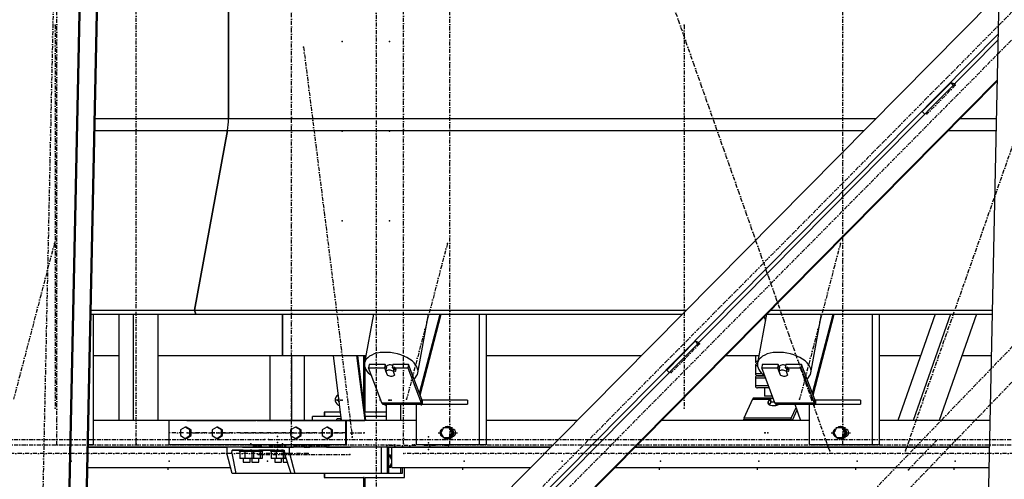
# Model space of a CAD drawing. Header units: millimetres. Extents: x 5305 to 84145, y 9066 to 76599.
# Tile 123 of 158: x 53461 to 55878, y 14498 to 15626. Entities that reach past the tile are written whole.
import ezdxf

# ---------------------------------------------------------------- set-up
doc = ezdxf.new("R2010")
doc.units = ezdxf.units.MM
doc.linetypes.add('STRICHPUNKT2', pattern=[18.5, 10, -4, 0.5, -4])
for name, color, linetype in [('01', 1, 'Continuous'), ('Kante-Höft', 7, 'Continuous'), ('Mitte-Höft', 1, 'Continuous')]:
    doc.layers.add(name, color=color, linetype=linetype)

# ---------------------------------------------------------------- blocks, each defined once
blk = doc.blocks.new('Stahlbau DS')
at = {"layer": 'Kante-Höft'}
for p, q in [((46271.5, -2257.2), (46368.5, 2281.3)), ((44014, -2227.3), (44109.7, 2251.4)), ((44016.5, -2228.1), (44112.2, 2250.7)), ((44056.2, -2240.4), (44151.9, 2238.3)), ((44058.7, -2241.2), (44154.4, 2237.5)), ((44426.7, 319.2), (44426.7, -319.2)), ((44426.7, -319.2), (44426.7, 319.2)), ((46304.5, -27.5), (44078.3, -2277.2)), ((46317.4, -111), (44173.8, -2277.2)), ((46317.1, -125.1), (44187.4, -2277.2)), ((46315, -223.8), (44283, -2277.2)), ((46314.9, -226.3), (44285.4, -2277.2)), ((46130.3, -301.8), (46200.1, -231.3)), ((46209.2, -234.1), (46200.1, -231.3)), ((46200.1, -231.3), (46205.9, -237.5)), ((46130.3, -301.8), (46136.2, -307.9)), ((44099.8, -319.2), (44426.7, -319.2)), ((44426.7, -319.2), (46015.8, -319.2)), ((46223, -319.2), (46312.9, -319.2)), ((44099.2, -347.9), (44424.4, -347.9)), ((44424.4, -347.9), (44343.3, -789.5)), ((44343.3, -789.5), (44424.4, -347.9)), ((44424.4, -347.9), (45987.5, -347.9)), ((46194.6, -347.9), (46312.3, -347.9)), ((44089.7, -789.5), (44343.3, -789.5)), ((44343.3, -789.5), (44346.7, -798.7)), ((44346.7, -798.7), (44343.3, -789.5)), ((44343.3, -789.5), (45550.4, -789.5)), ((45757.5, -789.5), (46302.9, -789.5)), ((44089.5, -798.7), (44346.7, -798.7)), ((44094.2, -798.7), (44094.2, -1120)), ((44157.7, -798.7), (44157.7, -1060)), ((44192.5, -798.7), (44192.5, -1060)), ((44253.3, -798.7), (44253.3, -1060)), ((44346.7, -798.7), (45541.3, -798.7)), ((44559.2, -900), (44559.2, -798.7)), ((44559.2, -798.7), (44559.2, -900)), ((44782.9, -798.7), (44760.9, -918.7)), ((44891.7, -942.7), (44918.1, -798.7)), ((44895.3, -992.9), (44946.2, -798.7)), ((44897.1, -997.5), (44949.2, -798.7)), ((45042.2, -798.7), (45042.2, -1120)), ((45059.2, -798.7), (45059.2, -1120)), ((45747.8, -799.3), (45725.9, -918.7)), ((45742, -805.2), (45745.1, -814.1)), ((45748.4, -798.7), (46302.7, -798.7)), ((45856.7, -942.7), (45883.1, -798.7)), ((45860.3, -992.9), (45911.3, -798.7)), ((45862.1, -997.5), (45914.2, -798.7)), ((46007.2, -798.7), (46007.2, -1120)), ((46024.2, -798.7), (46024.2, -1120)), ((46161.8, -798.7), (46070, -1060)), ((46199.6, -798.7), (46107.9, -1060)), ((46263.4, -798.7), (46171.7, -1060)), ((45502.6, -936.1), (45572.4, -865.6)), ((45581.5, -868.4), (45572.4, -865.6)), ((45572.4, -865.6), (45578.2, -871.8)), ((44094.2, -900), (44157.7, -900)), ((44253.3, -900), (44559.2, -900)), ((44528.2, -900), (44528.2, -1060)), ((44559.2, -900), (44764.3, -900)), ((44559.2, -900), (44563.3, -900)), ((44581.3, -900), (44581.3, -1060)), ((44612.7, -900), (44612.7, -1060)), ((44704.3, -1060), (44684.3, -900)), ((44762.2, -1060), (44742.2, -900)), ((44764, -1060), (44744, -900)), ((44758.2, -900), (44758.2, -1013.9)), ((44759.8, -1026.5), (44759.8, -900)), ((44762.1, -912.3), (44762.1, -900)), ((45059.2, -900), (45441.1, -900)), ((45648.2, -900), (45729.3, -900)), ((45720.6, -900), (45720.6, -915)), ((45726.6, -915), (45720.6, -915)), ((46024.2, -900), (46126.2, -900)), ((46227.9, -900), (46300.5, -900)), ((44762.1, -1039.7), (44762.1, -930.5)), ((44772.3, -922.1), (44770.8, -930.3)), ((44803.1, -1016.4), (44770.8, -930.3)), ((44770.8, -930.3), (44809.9, -930.3)), ((44811.4, -922.1), (44772.3, -922.1)), ((44811.4, -922.1), (44809.9, -930.3)), ((44809.9, -930.3), (44816.6, -948)), ((44814.8, -931.1), (44811.4, -922.1)), ((44813.3, -938.8), (44815.1, -929)), ((44817.1, -948.7), (44813.3, -938.8)), ((44814, -928.4), (44813.9, -928.8)), ((44829.8, -922.1), (44828.3, -930.3)), ((44828.3, -930.3), (44867.3, -930.3)), ((44868.8, -922.1), (44829.8, -922.1)), ((44832.5, -929), (44830.7, -938.8)), ((44830.7, -938.8), (44834.4, -948.7)), ((44832.5, -929), (44836.2, -938.9)), ((44836, -940.1), (44836.2, -938.9)), ((44868.8, -922.1), (44867.3, -930.3)), ((44867.3, -930.3), (44899.6, -1016.4)), ((44901.1, -1008.2), (44868.8, -922.1)), ((45502.6, -936.1), (45508.5, -942.2)), ((45720.6, -925), (45725.7, -925)), ((45720.6, -925), (45720.6, -945)), ((45725.6, -920), (45725.7, -920)), ((45725.7, -920), (45725.6, -920)), ((45737.4, -922.1), (45735.9, -930.3)), ((45768.1, -1016.4), (45735.9, -930.3)), ((45735.9, -930.3), (45774.9, -930.3)), ((45776.4, -922.1), (45737.4, -922.1)), ((45776.4, -922.1), (45774.9, -930.3)), ((45774.9, -930.3), (45781.6, -948)), ((45779.8, -931.1), (45776.4, -922.1)), ((45778.4, -938.8), (45780.2, -929)), ((45782.1, -948.7), (45778.4, -938.8)), ((45779, -928.4), (45778.9, -928.8)), ((45794.8, -922.1), (45793.3, -930.3)), ((45793.3, -930.3), (45832.4, -930.3)), ((45833.9, -922.1), (45794.8, -922.1)), ((45797.5, -929), (45795.7, -938.8)), ((45795.7, -938.8), (45799.5, -948.7)), ((45797.5, -929), (45801.3, -938.9)), ((45801, -940.1), (45801.3, -938.9)), ((45833.9, -922.1), (45832.4, -930.3)), ((45832.4, -930.3), (45864.6, -1016.4)), ((45866.1, -1008.2), (45833.9, -922.1)), ((44816.6, -947.6), (44816.6, -948)), ((44834.4, -948.7), (44834.7, -947.5)), ((45737.2, -945), (45720.6, -945)), ((45720.6, -955), (45745.1, -955)), ((45720.6, -955), (45720.6, -975)), ((45725.6, -950), (45743.2, -950)), ((45743.2, -950), (45725.6, -950)), ((45781.7, -947.6), (45781.6, -948)), ((45799.5, -948.7), (45799.7, -947.5)), ((45752.6, -975), (45720.6, -975)), ((45754.5, -980), (45725.6, -980)), ((45742.6, -980), (45742.6, -1000)), ((44698, -1009.7), (44690.9, -1009.7)), ((44693.3, -1009.7), (44698, -1009.7)), ((44901.1, -1008.2), (44899.6, -1016.4)), ((44899.6, -1016.4), (44901.1, -1008.2)), ((45013.2, -1010), (44902.6, -1010)), ((44902.6, -1010), (44902.6, -1010)), ((44905.4, -1010), (44902.6, -1010)), ((44902.6, -1010), (44902.6, -1020)), ((44902.6, -1010), (44902.6, -1020)), ((45013.2, -1010), (45013.2, -1020)), ((45713.6, -1007.7), (45692.4, -1054.2)), ((45713.6, -1007.7), (45756.5, -1007.7)), ((45713.6, -1007.7), (45756.5, -1007.7)), ((45714.2, -1006.5), (45757.3, -1006.5)), ((45714.9, -1005.7), (45758.2, -1005.7)), ((45715.5, -1005.2), (45758.7, -1005.2)), ((45758.7, -1005), (45716.2, -1005)), ((45759.6, -1005), (45716.2, -1005)), ((45761.9, -1000), (45742.6, -1000)), ((45752.3, -1013.2), (45756.5, -1007.7)), ((45753.4, -1020.6), (45752.3, -1013.2)), ((45756.5, -1007.7), (45757.8, -1016.3)), ((45756.5, -1007.7), (45757.8, -1016.3)), ((45757.3, -1006.5), (45758.3, -1015.8)), ((45758.7, -1014.2), (45757.3, -1006.5)), ((45757.3, -1006.5), (45757.8, -1016.3)), ((45758.7, -1012.3), (45758.2, -1005.7)), ((45758.7, -1015), (45758.7, -1005)), ((45758.7, -1005), (45763.8, -1005)), ((45767.6, -1015), (45758.7, -1015)), ((45758.9, -1015.3), (45758.9, -1015)), ((45758.9, -1015.3), (45758.9, -1015)), ((45866.1, -1008.2), (45864.6, -1016.4)), ((45864.6, -1016.4), (45866.1, -1008.2)), ((45978.2, -1010), (45867.6, -1010)), ((45870.4, -1010), (45867.6, -1010)), ((45867.6, -1010), (45867.6, -1020)), ((45867.6, -1010), (45867.6, -1020)), ((45978.2, -1010), (45978.2, -1020)), ((44803.1, -1016.4), (44899.6, -1016.4)), ((44803.1, -1016.4), (44899.6, -1016.4)), ((44803.8, -1017.9), (44900.3, -1017.9)), ((44804.5, -1019.1), (44901, -1019.1)), ((44805.3, -1019.8), (44901.8, -1019.8)), ((44902.6, -1020), (44806.1, -1020)), ((44902.6, -1020), (44806.1, -1020)), ((44813.9, -1020), (44813.9, -1060)), ((44848.7, -1020), (44848.7, -1060)), ((44887.8, -1020), (44887.8, -1120)), ((44893.4, -1020), (44905.4, -1020)), ((44902.6, -1020), (45013.2, -1020)), ((45757.8, -1016.3), (45754.2, -1021.1)), ((45768.1, -1016.4), (45864.6, -1016.4)), ((45768.1, -1016.4), (45864.6, -1016.4)), ((45768.8, -1017.9), (45865.3, -1017.9)), ((45769.5, -1019.1), (45866, -1019.1)), ((45770.3, -1019.8), (45866.8, -1019.8)), ((45867.6, -1020), (45771.1, -1020)), ((45867.6, -1020), (45771.1, -1020)), ((45808.3, -1054.2), (45820.2, -1027.9)), ((45822.5, -1034.4), (45810.9, -1060)), ((45817.4, -1020), (45831.5, -1060)), ((45852.8, -1020), (45852.8, -1120)), ((45858.4, -1020), (45870.4, -1020)), ((45867.6, -1020), (45978.2, -1020)), ((44494.7, -1060), (44094.2, -1060)), ((44157.7, -1060), (44094.2, -1060)), ((44494.7, -1060), (44253.3, -1060)), ((44714, -1060), (44279.8, -1060)), ((44279.8, -1060), (44279.8, -1120)), ((44324.3, -1060), (44494.7, -1060)), ((44497.1, -1060), (44494.7, -1060)), ((44494.7, -1060), (44494.7, -1060)), ((44497.1, -1060), (44714, -1060)), ((44534.2, -1060), (44497.1, -1060)), ((44497.1, -1060), (44497.1, -1060)), ((44887.8, -1060), (44504.3, -1060)), ((44504.3, -1060), (44504.3, -1060)), ((44536.6, -1060), (44534.2, -1060)), ((44534.2, -1060), (44534.2, -1060)), ((44536.6, -1060), (44536.6, -1060)), ((44714, -1060), (44543.9, -1060)), ((44543.9, -1060), (44543.9, -1060)), ((44633.3, -1060), (44633.3, -1050)), ((44703.1, -1050), (44633.3, -1050)), ((44701.8, -1039.7), (44661.7, -1039.7)), ((44663.3, -1039.7), (44661.7, -1039.7)), ((44661.7, -1039.7), (44661.7, -1050)), ((44663.3, -1050), (44663.3, -1039.7)), ((44703.1, -1050), (44666.9, -1050)), ((44691.6, -1060), (44693.9, -1055)), ((44693.9, -1055), (44703.6, -1055)), ((44703.6, -1055), (44701.2, -1060)), ((44703.7, -1055), (44703.6, -1055)), ((44716.6, -1060), (44714, -1060)), ((44714, -1060), (44714, -1120)), ((44813.9, -1060), (44716.6, -1060)), ((44716.6, -1120), (44716.6, -1060)), ((44716.6, -1060), (44758.6, -1060)), ((44758.6, -1060), (44761.2, -1060)), ((44813.9, -1039.7), (44762.1, -1039.7)), ((44813.9, -1050), (44762.7, -1050)), ((44813.9, -1050), (44762.7, -1050)), ((45282.7, -1060), (45059.2, -1060)), ((45282.7, -1060), (45059.2, -1060)), ((45852.8, -1060), (45489.8, -1060)), ((45831.5, -1060), (45489.8, -1060)), ((45691.4, -1057.4), (45807.2, -1057.4)), ((45692.4, -1054.2), (45692.4, -1054.2)), ((45808.3, -1054.2), (45692.4, -1054.2)), ((45808.3, -1054.2), (45692.4, -1054.2)), ((45809.1, -1060), (45808.3, -1054.2)), ((45809.1, -1060), (45808.3, -1054.2)), ((46297.1, -1060), (46024.2, -1060)), ((46070, -1060), (46024.2, -1060)), ((46297.1, -1060), (46171.7, -1060)), ((44320.6, -1076.1), (44309, -1083.1)), ((44309, -1083.1), (44309, -1096.9)), ((44323.2, -1076.1), (44320.6, -1076.1)), ((44332.1, -1083.1), (44320.6, -1076.1)), ((44334.8, -1083.1), (44323.2, -1076.1)), ((44334.8, -1083.1), (44332.1, -1083.1)), ((44332.1, -1096.9), (44332.1, -1083.1)), ((44334.8, -1096.9), (44334.8, -1083.1)), ((44397.8, -1076.1), (44386.2, -1083.1)), ((44386.2, -1083.1), (44386.2, -1096.9)), ((44400.4, -1076.1), (44397.8, -1076.1)), ((44409.3, -1083.1), (44397.8, -1076.1)), ((44412, -1083.1), (44400.4, -1076.1)), ((44412, -1083.1), (44409.3, -1083.1)), ((44409.3, -1096.9), (44409.3, -1083.1)), ((44412, -1096.9), (44412, -1083.1)), ((44590.8, -1076.1), (44579.2, -1083.1)), ((44579.2, -1083.1), (44579.2, -1096.9)), ((44593.4, -1076.1), (44590.8, -1076.1)), ((44602.3, -1083.1), (44590.8, -1076.1)), ((44605, -1083.1), (44593.4, -1076.1)), ((44605, -1083.1), (44602.3, -1083.1)), ((44602.3, -1096.9), (44602.3, -1083.1)), ((44605, -1096.9), (44605, -1083.1)), ((44668, -1076.1), (44656.4, -1083.1)), ((44656.4, -1083.1), (44656.4, -1096.9)), ((44670.6, -1076.1), (44668, -1076.1)), ((44679.5, -1083.1), (44668, -1076.1)), ((44682.2, -1083.1), (44670.6, -1076.1)), ((44682.2, -1083.1), (44679.5, -1083.1)), ((44679.5, -1096.9), (44679.5, -1083.1)), ((44682.2, -1096.9), (44682.2, -1083.1)), ((44954.9, -1078), (44948.2, -1090)), ((44968.2, -1078), (44954.9, -1078)), ((44965, -1075), (44964.2, -1075)), ((44970.9, -1078), (44968.2, -1078)), ((44974.9, -1090), (44968.2, -1078)), ((44977.6, -1090), (44970.9, -1078)), ((44979.6, -1082), (44977.2, -1082)), ((45919.9, -1078), (45913.2, -1090)), ((45933.3, -1078), (45919.9, -1078)), ((45930, -1075), (45929.2, -1075)), ((45935.9, -1078), (45933.3, -1078)), ((45940, -1090), (45933.3, -1078)), ((45942.6, -1090), (45935.9, -1078)), ((45944.6, -1082), (45942.2, -1082)), ((44309, -1096.9), (44320.6, -1103.9)), ((44320.6, -1103.9), (44332.1, -1096.9)), ((44323.2, -1103.9), (44320.6, -1103.9)), ((44323.2, -1103.9), (44334.8, -1096.9)), ((44334.8, -1096.9), (44332.1, -1096.9)), ((44386.2, -1096.9), (44397.8, -1103.9)), ((44397.8, -1103.9), (44409.3, -1096.9)), ((44400.4, -1103.9), (44397.8, -1103.9)), ((44400.4, -1103.9), (44412, -1096.9)), ((44412, -1096.9), (44409.3, -1096.9)), ((44579.2, -1096.9), (44590.8, -1103.9)), ((44590.8, -1103.9), (44602.3, -1096.9)), ((44593.4, -1103.9), (44590.8, -1103.9)), ((44593.4, -1103.9), (44605, -1096.9)), ((44605, -1096.9), (44602.3, -1096.9)), ((44656.4, -1096.9), (44668, -1103.9)), ((44668, -1103.9), (44679.5, -1096.9)), ((44670.6, -1103.9), (44668, -1103.9)), ((44670.6, -1103.9), (44682.2, -1096.9)), ((44682.2, -1096.9), (44679.5, -1096.9)), ((44948.2, -1090), (44954.9, -1102)), ((44954.9, -1102), (44968.2, -1102)), ((44964.2, -1105), (44965, -1105)), ((44968.2, -1102), (44974.9, -1090)), ((44970.9, -1102), (44968.2, -1102)), ((44970.9, -1102), (44977.6, -1090)), ((44977.6, -1090), (44974.9, -1090)), ((44977.2, -1098), (44979.6, -1098)), ((45913.2, -1090), (45919.9, -1102)), ((45919.9, -1102), (45933.3, -1102)), ((45929.2, -1105), (45930, -1105)), ((45933.3, -1102), (45940, -1090)), ((45935.9, -1102), (45933.3, -1102)), ((45935.9, -1102), (45942.6, -1090)), ((45942.6, -1090), (45940, -1090)), ((45942.2, -1098), (45944.6, -1098)), ((44494.7, -1125), (44082.5, -1125)), ((44082.5, -1125), (44422.3, -1125)), ((44094.2, -1120), (44082.7, -1120)), ((44714, -1120), (44279.8, -1120)), ((44576.7, -1125), (44422.3, -1125)), ((44422.3, -1125), (44422.3, -1140)), ((44435, -1140), (44435.6, -1132.5)), ((44462.9, -1132.5), (44435.6, -1132.5)), ((44435.6, -1132.5), (44563.4, -1132.5)), ((44452.9, -1132.5), (44489.9, -1132.5)), ((44452.9, -1132.5), (44452.9, -1135.5)), ((44452.9, -1135.5), (44489.9, -1135.5)), ((44466.9, -1135.5), (44454.6, -1135.5)), ((44454.6, -1135.5), (44454.6, -1153.5)), ((44482.4, -1125), (44460.4, -1125)), ((44482.4, -1125), (44460.4, -1125)), ((44460.4, -1132.5), (44462.9, -1132.5)), ((44462.9, -1132.5), (44460.9, -1132.5)), ((44462.9, -1135.5), (44460.9, -1135.5)), ((44461.4, -1125), (44461.4, -1125)), ((44461.4, -1125), (44481.4, -1125)), ((44462.9, -1125), (44479.9, -1125)), ((44462.9, -1132.5), (44462.9, -1132.5)), ((44462.9, -1135.5), (44462.9, -1135.5)), ((44466.9, -1135.5), (44466.9, -1153.5)), ((44483.6, -1135.5), (44466.9, -1135.5)), ((44483.9, -1132.5), (44479.9, -1132.5)), ((44479.9, -1132.5), (44482.4, -1132.5)), ((44481.9, -1132.5), (44479.9, -1132.5)), ((44479.9, -1132.5), (44510.9, -1132.5)), ((44479.9, -1132.5), (44479.9, -1132.5)), ((44481.9, -1135.5), (44479.9, -1135.5)), ((44479.9, -1135.5), (44510.9, -1135.5)), ((44487.8, -1135.5), (44479.9, -1135.5)), ((44503.4, -1125), (44481.4, -1125)), ((44503.4, -1125), (44481.4, -1125)), ((44481.4, -1125), (44481.4, -1125)), ((44481.4, -1125), (44481.4, -1125)), ((44481.4, -1132.5), (44483.9, -1132.5)), ((44483.9, -1132.5), (44481.9, -1132.5)), ((44483.9, -1135.5), (44481.9, -1135.5)), ((44482.4, -1125), (44482.4, -1125)), ((44482.4, -1125), (44502.4, -1125)), ((44483.6, -1135.5), (44483.6, -1153.5)), ((44488.1, -1135.5), (44483.6, -1135.5)), ((44483.8, -1125), (44491.2, -1125)), ((44483.9, -1125), (44500.8, -1125)), ((44483.9, -1132.5), (44483.9, -1132.5)), ((44483.9, -1135.5), (44483.9, -1135.5)), ((44504.6, -1135.5), (44487.8, -1135.5)), ((44488.1, -1135.5), (44488.1, -1153.5)), ((44489.9, -1135.5), (44489.9, -1132.5)), ((44513, -1125), (44491.2, -1125)), ((44491.2, -1125), (44491.2, -1125)), ((44494.7, -1120), (44494.7, -1125)), ((44494.7, -1125), (44536.6, -1125)), ((44540.1, -1132.5), (44500.8, -1132.5)), ((44500.8, -1132.5), (44503.4, -1132.5)), ((44502.9, -1132.5), (44500.8, -1132.5)), ((44500.8, -1132.5), (44500.8, -1132.5)), ((44502.9, -1135.5), (44500.8, -1135.5)), ((44502.4, -1125), (44502.4, -1125)), ((44504.3, -1120), (44504.3, -1125)), ((45218.4, -1125), (44504.3, -1125)), ((44504.6, -1135.5), (44504.6, -1153.5)), ((44509.1, -1135.5), (44504.6, -1135.5)), ((44526.4, -1125), (44508.4, -1125)), ((44508.4, -1125), (44508.4, -1125)), ((44508.4, -1125), (44526.4, -1125)), ((44509.1, -1135.5), (44509.1, -1153.5)), ((44525.4, -1125), (44509.4, -1125)), ((44509.4, -1125), (44509.4, -1125)), ((44524.1, -1125), (44510.6, -1125)), ((44510.9, -1135.5), (44510.9, -1132.5)), ((44513, -1125), (44513, -1125)), ((44528.2, -1125), (44513, -1125)), ((44526.4, -1125), (44526.4, -1125)), ((44581.3, -1125), (44528.2, -1125)), ((44530.1, -1132.5), (44563.4, -1132.5)), ((44530.1, -1132.5), (44530.1, -1135.5)), ((44530.1, -1135.5), (44563.6, -1135.5)), ((44544.1, -1135.5), (44531.8, -1135.5)), ((44531.8, -1135.5), (44531.8, -1153.5)), ((44559.6, -1125), (44537.6, -1125)), ((44559.6, -1125), (44537.6, -1125)), ((44537.6, -1132.5), (44540.1, -1132.5)), ((44540.1, -1132.5), (44538.1, -1132.5)), ((44540.1, -1135.5), (44538.1, -1135.5)), ((44538.6, -1125), (44538.6, -1125)), ((44538.6, -1125), (44558.6, -1125)), ((44540.1, -1125), (44557.1, -1125)), ((44540.1, -1132.5), (44540.1, -1132.5)), ((44540.1, -1135.5), (44540.1, -1135.5)), ((44544.1, -1135.5), (44544.1, -1153.5)), ((44560.8, -1135.5), (44544.1, -1135.5)), ((44561.1, -1132.5), (44557.1, -1132.5)), ((44557.1, -1132.5), (44559.6, -1132.5)), ((44559.1, -1132.5), (44557.1, -1132.5)), ((44557.1, -1132.5), (44563.4, -1132.5)), ((44557.1, -1132.5), (44557.1, -1132.5)), ((44563.6, -1135.5), (44557.1, -1135.5)), ((44559.1, -1135.5), (44557.1, -1135.5)), ((44557.1, -1135.5), (44563.6, -1135.5)), ((44602.9, -1125), (44557.6, -1125)), ((44580.6, -1125), (44558.6, -1125)), ((44580.6, -1125), (44558.6, -1125)), ((44558.6, -1125), (44558.6, -1125)), ((44558.6, -1125), (44558.6, -1125)), ((44558.6, -1132.5), (44561.1, -1132.5)), ((44561.1, -1132.5), (44559.1, -1132.5)), ((44561.1, -1135.5), (44559.1, -1135.5)), ((44559.6, -1125), (44559.6, -1125)), ((44559.6, -1125), (44579.6, -1125)), ((44560.8, -1135.5), (44560.8, -1153.5)), ((44563.6, -1135.5), (44560.8, -1135.5)), ((44561.1, -1125), (44578, -1125)), ((44561.1, -1132.5), (44561.1, -1132.5)), ((44561.1, -1135.5), (44561.1, -1135.5)), ((44563.4, -1132.5), (44564, -1140)), ((44586.1, -1125), (44568.1, -1125)), ((44568.1, -1125), (44568.1, -1125)), ((44568.1, -1125), (44586.1, -1125)), ((44585.1, -1125), (44569.1, -1125)), ((44569.1, -1125), (44569.1, -1125)), ((44583.9, -1125), (44570.3, -1125)), ((44576.7, -1140), (44576.7, -1125)), ((44802.2, -1125), (44576.7, -1125)), ((44579.6, -1125), (44579.6, -1125)), ((44612.7, -1125), (44581.3, -1125)), ((44586.1, -1125), (44586.1, -1125)), ((44633.3, -1125), (44612.7, -1125)), ((44612.7, -1125), (44626.5, -1125)), ((44633.3, -1125), (44633.3, -1125)), ((44667.7, -1125), (44667.7, -1125)), ((44667.7, -1125), (44677.4, -1125)), ((44677.4, -1125), (44677.4, -1125)), ((44677.4, -1125), (44725.9, -1125)), ((44714, -1120), (44716.6, -1120)), ((44725.9, -1125), (44725.9, -1125)), ((44802.2, -1190), (44802.2, -1125)), ((44816.7, -1190), (44816.7, -1125)), ((44817, -1125), (44817, -1125)), ((44817, -1125), (44915.4, -1125)), ((44819.8, -1125), (44819.8, -1190)), ((44827.9, -1175), (44827.9, -1125)), ((44827.9, -1125), (45218.4, -1125)), ((44850.2, -1125), (44850.2, -1125)), ((44853.4, -1125), (44853.4, -1125)), ((44858.6, -1125), (44858.6, -1125)), ((44902.6, -1125), (44884.6, -1125)), ((44884.6, -1125), (44902.6, -1125)), ((44901.6, -1125), (44885.6, -1125)), ((44900.3, -1125), (44886.8, -1125)), ((44886.8, -1125), (44886.8, -1125)), ((45042.2, -1120), (44887.8, -1120)), ((44900.3, -1125), (44900.3, -1125)), ((44902.6, -1125), (44902.6, -1125)), ((44913.7, -1120), (44903.1, -1120)), ((44943.3, -1125), (44915.4, -1125)), ((44915.4, -1125), (44915.4, -1125)), ((44951.3, -1125), (44933.3, -1125)), ((44933.3, -1125), (44951.3, -1125)), ((44950.3, -1125), (44934.3, -1125)), ((44949.1, -1125), (44935.5, -1125)), ((44935.5, -1125), (44935.5, -1125)), ((44943.3, -1125), (44990, -1125)), ((44943.3, -1125), (44943.3, -1125)), ((44949.1, -1125), (44949.1, -1125)), ((44951.3, -1125), (44951.3, -1125)), ((44990, -1125), (44990, -1125)), ((45059.2, -1120), (45042.2, -1120)), ((46295.7, -1125), (45425.5, -1125)), ((45425.5, -1125), (46295.7, -1125)), ((46007.2, -1120), (45852.8, -1120)), ((45878.7, -1120), (45868.1, -1120)), ((46024.2, -1120), (46007.2, -1120)), ((44435.4, -1190), (44422.3, -1140)), ((44422.3, -1140), (44435, -1140)), ((44435, -1140), (44444.3, -1190)), ((44466.9, -1153.5), (44454.6, -1153.5)), ((44462.9, -1153.5), (44462.9, -1153.5)), ((44462.9, -1153.5), (44462.9, -1162.5)), ((44483.6, -1153.5), (44466.9, -1153.5)), ((44479.9, -1162.5), (44479.9, -1153.5)), ((44487.8, -1153.5), (44479.9, -1153.5)), ((44488.1, -1153.5), (44483.6, -1153.5)), ((44483.9, -1153.5), (44483.9, -1153.5)), ((44483.9, -1153.5), (44483.9, -1162.5)), ((44504.6, -1153.5), (44487.8, -1153.5)), ((44500.8, -1162.5), (44500.8, -1153.5)), ((44509.1, -1153.5), (44504.6, -1153.5)), ((44544.1, -1153.5), (44531.8, -1153.5)), ((44540.1, -1153.5), (44540.1, -1153.5)), ((44540.1, -1153.5), (44540.1, -1162.5)), ((44560.8, -1153.5), (44544.1, -1153.5)), ((44557.1, -1162.5), (44557.1, -1153.5)), ((44565, -1153.5), (44557.1, -1153.5)), ((44565.3, -1153.5), (44560.8, -1153.5)), ((44561.1, -1153.5), (44561.1, -1153.5)), ((44561.1, -1153.5), (44561.1, -1162.5)), ((44564, -1140), (44576.7, -1140)), ((44580.9, -1190), (44564, -1140)), ((44568.6, -1153.5), (44565, -1153.5)), ((44565.3, -1144), (44565.3, -1153.5)), ((44576.7, -1140), (44589.8, -1190)), ((44821.5, -1145), (44819.8, -1145)), ((44827.9, -1156.4), (44821.5, -1145)), ((44824.8, -1145), (44821.5, -1145)), ((44827.9, -1150.5), (44824.8, -1145)), ((44081.5, -1175), (44431.5, -1175)), ((44081.5, -1175), (44431.5, -1175)), ((44462.9, -1162.5), (44479.9, -1162.5)), ((44483.9, -1162.5), (44500.8, -1162.5)), ((44540.1, -1162.5), (44557.1, -1162.5)), ((44561.1, -1162.5), (44571.6, -1162.5)), ((44819.8, -1175), (44821.5, -1175)), ((44821.5, -1175), (44827.9, -1163.6)), ((44824.8, -1175), (44821.5, -1175)), ((44824.8, -1175), (44827.9, -1169.5)), ((44827.9, -1175), (45168.9, -1175)), ((44850.2, -1190), (44850.2, -1175)), ((44853.4, -1175), (44853.4, -1190)), ((44858.6, -1199.7), (44858.6, -1175)), ((44881.8, -1175), (45168.9, -1175)), ((45376, -1175), (46294.6, -1175)), ((45376, -1175), (46294.6, -1175)), ((44444.3, -1190), (44435.4, -1190)), ((44580.9, -1190), (44444.3, -1190)), ((44589.8, -1190), (44580.9, -1190)), ((44656.7, -1190), (44589.8, -1190)), ((44802.2, -1190), (44589.8, -1190)), ((44816.7, -1190), (44633.3, -1190)), ((44661.7, -1190), (44661.7, -1199.7)), ((44663.3, -1199.7), (44661.7, -1199.7)), ((44661.7, -1199.7), (44758.2, -1199.7)), ((44663.3, -1199.7), (44663.3, -1190)), ((44816.7, -1190), (44666.9, -1190)), ((44759.8, -1199.7), (44758.2, -1199.7)), ((44758.2, -1199.7), (44758.2, -1590.1)), ((44759.8, -1588.5), (44759.8, -1199.7)), ((44762.1, -1586.2), (44762.1, -1199.7)), ((44762.1, -1199.7), (44858.6, -1199.7)), ((44819.8, -1190), (44816.7, -1190)), ((44850.2, -1190), (44819.8, -1190)), ((44853.4, -1190), (44850.2, -1190))]:
    blk.add_line(p, q, dxfattribs=at)
for centre, start, end in [((45725.6, -915), 179.9999, 270), ((45725.6, -925), 90.0001, 180), ((45725.6, -945), 179.9999, 270), ((45725.6, -955), 90.0001, 180), ((45725.6, -975), 179.9999, 270)]:
    blk.add_arc(centre, 5, start, end, dxfattribs=at)
for centre, major_axis, ratio, start_param, end_param in [((44413.6, -319.2), (0, -50), 0.262189, 0.959931, 1.570796), ((44413.6, -319.2), (0, -50), 0.262189, 0.959931, 1.570796), ((44826.3, -930.7), (65.4, -12), 0.553511, 6.283185, 9.424778), ((45791.3, -930.7), (65.4, -12), 0.553511, 6.283185, 9.424778), ((44826.3, -930.7), (65.4, -12), 0.553511, 3.141593, 3.992946), ((45791.3, -930.7), (65.4, -12), 0.553511, 3.141593, 3.992946), ((44823.9, -943.8), (12.3, -2.3), 0.553511, 1.087253, 2.694858), ((44826.3, -930.7), (12.3, -2.3), 0.553511, 1.420881, 3.141593), ((44825.7, -933.9), (12.3, -2.3), 0.553511, 2.694858, 2.846659), ((44825.7, -933.9), (12.3, -2.3), 0.553511, 0, 1.087253), ((44825.7, -933.9), (12.3, -2.3), 0.553511, 5.836451, 6.283185), ((44826.3, -930.7), (65.4, -12), 0.553511, 5.82604, 6.283185), ((45788.9, -943.8), (12.3, -2.3), 0.553511, 1.087253, 2.694858), ((45791.3, -930.7), (12.3, -2.3), 0.553511, 1.420881, 3.141593), ((45790.7, -933.9), (12.3, -2.3), 0.553511, 2.694858, 2.846659), ((45790.7, -933.9), (12.3, -2.3), 0.553511, 0, 1.087253), ((45790.7, -933.9), (12.3, -2.3), 0.553511, 5.836451, 6.283185), ((45791.3, -930.7), (65.4, -12), 0.553511, 5.82604, 6.283185), ((44823.8, -942.9), (12.8, -2.3), 0.553511, 4.2132, 4.242156), ((44823.9, -943.8), (12.3, -2.3), 0.553511, 4.228846, 5.836451), ((45788.8, -942.9), (12.8, -2.3), 0.553511, 4.2132, 4.242156), ((45788.9, -943.8), (12.3, -2.3), 0.553511, 4.228846, 5.836451), ((44702.2, -1009.7), (0, -14), 0.965016, 3.582797, 6.099269), ((44703.8, -1009.7), (0, -8), 0.965016, 4.103611, 5.578455), ((44703.8, -1009.7), (0, -6.5), 0.965016, 4.415989, 5.266077), ((44902.6, -1000), (0, -10), 0.262189, 5.67232, 5.825036), ((44902.6, -1000), (0, -10), 0.262189, 5.825036, 5.977753), ((44902.6, -1000), (0, -10), 0.262189, 5.977753, 6.130469), ((44902.6, -1000), (0, -10), 0.262189, 6.130469, 6.283185), ((45716.2, -1025), (0, -20), 0.262189, 3.534292, 3.665191), ((45716.2, -1025), (0, -20), 0.262189, 3.403392, 3.534292), ((45716.2, -1025), (0, -20), 0.262189, 3.272492, 3.403392), ((45716.2, -1025), (0, -20), 0.262189, 3.141593, 3.272492), ((45768.4, -1014.6), (17.3, 2.6), 0.482508, 2.683581, 3.141593), ((45759.1, -1025), (-1.1, -20), 0.345824, 3.553476, 3.684376), ((45759.6, -1025), (-0.6, -20), 0.356256, 3.413706, 3.544606), ((45759.6, -1025), (0, -20), 0.262189, 3.312594, 3.403392), ((45759.3, -1025), (-0.93, -9.99), 0.439583, 3.444162, 3.575061), ((45759.6, -1025), (0, -10), 0.262189, 3.272492, 3.403392), ((45759.6, -1025), (0, -10), 0.262189, 3.141593, 3.272492), ((45867.6, -1000), (0, -10), 0.262189, 5.67232, 5.825036), ((45867.6, -1000), (0, -10), 0.262189, 5.825036, 5.977753), ((45867.6, -1000), (0, -10), 0.262189, 5.977753, 6.130469), ((45867.6, -1000), (0, -10), 0.262189, 6.130469, 6.283185), ((44806.1, -1000), (0, -20), 0.262189, 5.67232, 5.825036), ((44806.1, -1000), (0, -20), 0.262189, 5.825036, 5.977753), ((44806.1, -1000), (0, -20), 0.262189, 5.977753, 6.130469), ((44806.1, -1000), (0, -20), 0.262189, 6.130469, 6.283185), ((44818, -1009.7), (0, -14), 0.965016, 5.535739, 5.976444), ((44818.2, -1009.7), (0, -12), 0.965016, 5.739224, 5.909596), ((44902.6, -1000), (0, -20), 0.262189, 5.67232, 5.825036), ((44902.6, -1000), (0, -20), 0.262189, 5.825036, 5.977753), ((44902.6, -1000), (0, -20), 0.262189, 5.977753, 6.130469), ((44902.6, -1000), (0, -20), 0.262189, 6.130469, 6.283185), ((45768.4, -1014.6), (17.3, 2.6), 0.482508, 3.141593, 5.312188), ((45759.3, -1025), (-0.93, -9.99), 0.439583, 3.575061, 3.705961), ((45771.1, -1000), (0, -20), 0.262189, 5.67232, 5.825036), ((45771.1, -1000), (0, -20), 0.262189, 5.825036, 5.977753), ((45771.1, -1000), (0, -20), 0.262189, 5.977753, 6.130469), ((45771.1, -1000), (0, -20), 0.262189, 6.130469, 6.283185), ((45867.6, -1000), (0, -20), 0.262189, 5.67232, 5.825036), ((45867.6, -1000), (0, -20), 0.262189, 5.825036, 5.977753), ((45867.6, -1000), (0, -20), 0.262189, 5.977753, 6.130469), ((45867.6, -1000), (0, -20), 0.262189, 6.130469, 6.283185), ((45695.1, -1071.5), (0, -20), 0.262189, 3.926991, 4.096909), ((45695.1, -1071.5), (0, -20), 0.262189, 3.665191, 3.926991), ((45810.9, -1071.5), (0, -20), 0.262189, 3.926991, 4.096909), ((45810.9, -1071.5), (0, -20), 0.262189, 3.665191, 3.926991), ((44954.4, -1090), (0, -9), 0.965016, 3.363045, 6.061733), ((44956.3, -1090), (0, -9), 0.965016, 3.699377, 5.725401), ((44964.2, -1090), (0, -15), 0.965016, 3.893998, 4.483582), ((44964.2, -1090), (0, -15), 0.965016, 3.141593, 3.785094), ((44964.2, -1090), (0, -15), 0.965016, 0, 3.141593), ((44965, -1090), (0, -15), 0.965016, 0, 3.141593), ((44975.6, -1090), (0, -9), 0.965016, 0.116424, 3.025168), ((44982, -1090), (0, -9), 0.965016, 3.520608, 3.617475), ((45919.4, -1090), (0, -9), 0.965016, 3.363045, 6.061733), ((45921.3, -1090), (0, -9), 0.965016, 3.699377, 5.725401), ((45929.2, -1090), (0, -15), 0.965016, 3.893998, 4.483582), ((45929.2, -1090), (0, -15), 0.965016, 3.141593, 3.785094), ((45929.2, -1090), (0, -15), 0.965016, 0, 3.141593), ((45930, -1090), (0, -15), 0.965016, 0, 3.141593), ((45940.6, -1090), (0, -9), 0.965016, 0.116424, 3.025168), ((45947, -1090), (0, -9), 0.965016, 3.520608, 3.617475), ((44964.2, -1090), (0, -15), 0.965016, 4.941196, 5.53078), ((44964.2, -1090), (0, -15), 0.965016, 5.639684, 6.283185), ((44982, -1090), (0, -9), 0.965016, 5.807303, 5.90417), ((45929.2, -1090), (0, -15), 0.965016, 4.941196, 5.53078), ((45929.2, -1090), (0, -15), 0.965016, 5.639684, 6.283185), ((45947, -1090), (0, -9), 0.965016, 5.807303, 5.90417)]:
    blk.add_ellipse(centre, major_axis=major_axis, ratio=ratio, start_param=start_param, end_param=end_param, dxfattribs=at)
for p in [(44001.5, -89.7), (45545.5, -89.7), (44611.1, -143.5), (44705.9, -129.7), (44821.7, -129.7), (44821.7, -129.7), (46211.2, -237.3), (46141.5, -307.7), (44705.9, -349.7), (44821.7, -349.7), (44821.7, -349.7), (44705.9, -569.7), (44821.7, -569.7), (44821.7, -569.7), (43999.2, -625.3), (44964.2, -625.3), (45929.2, -625.3), (44705.9, -789.7), (44821.7, -789.7), (44821.7, -789.7), (45583.5, -871.6), (45513.8, -942), (44702.2, -1009.7), (44705.9, -1009.7), (44820.1, -1009.7), (44821.7, -1009.7), (44821.7, -1009.7), (44823.1, -1009.7), (44826, -1009.7), (44864.1, -1007.2), (45829.1, -1007.2), (44001.5, -1029.7), (45545.5, -1029.7), (44281.1, -1090), (44325.6, -1090), (44361.8, -1090), (44367.4, -1090), (44372.5, -1090), (44398.3, -1090), (44403.3, -1090), (44409, -1090), (44515.7, -1106.6), (44525.3, -1106.6), (44547.2, -1099.2), (44632, -1090), (44637.7, -1090), (44642.7, -1090), (44668.5, -1090), (44673.5, -1090), (44679.2, -1090), (44715.3, -1090), (44730.6, -1100.6), (44759.9, -1090), (44917.9, -1099.7), (45743.5, -1090), (45744.7, -1090), (45751.1, -1090), (45751.1, -1090), (46164.5, -1109.9), (44004.8, -1120), (44199.8, -1117.5), (44481.9, -1117.5), (44481.9, -1135.5), (44481.9, -1135.5), (44487.5, -1121), (44547.2, -1114), (44547.2, -1131), (44559.1, -1117.5), (44559.1, -1135.5), (44559.1, -1135.5), (44581.6, -1125), (44642.3, -1119.7), (44644, -1119.7), (44651.7, -1120), (44672.8, -1121), (44758.5, -1120), (44764.6, -1120), (44765.4, -1120), (44815.6, -1121), (44835, -1120), (44856, -1117.5), (44879.7, -1119.7), (44883.6, -1119.7), (44912.5, -1119.7), (44914.2, -1119.7), (44916.4, -1119.7), (44917.9, -1114.5), (44917.9, -1131), (44966.7, -1121), (44969.8, -1120), (45902.8, -1134.4), (45934.8, -1120), (46089, -1134.4), (44040, -1159.7), (44281.3, -1159.7), (44499.5, -1143.4), (44522.5, -1159.7), (44621.9, -1140.5), (44725, -1143.4), (44857, -1140.5), (45005, -1159.7), (45246.3, -1159.7), (45487.6, -1159.7), (45728.8, -1159.7), (45970.1, -1159.7), (46211.3, -1159.7), (46096.3, -1180.6)]:
    blk.add_point(p, dxfattribs=at)
at = {"layer": 'Mitte-Höft', "linetype": 'STRICHPUNKT2'}
for p, q in [((48821.7, 2371.8), (44148.9, -2350.1)), ((44053.1, -2378.7), (48725.9, 2343.2)), ((44045.2, 2244.5), (43949.5, -2234.3)), ((44789.2, 1970.3), (44789.2, -1969.7)), ((44004.8, -1120), (44004.8, 1120)), ((44199.8, -1117.5), (44199.8, 1117.5)), ((44581.6, -1125), (44581.6, 1125)), ((44856, -1117.5), (44856, 1117.5)), ((44969.8, -1120), (44969.8, 1120)), ((45902.8, -1134.4), (45105.8, 1134.4)), ((45934.8, -1120), (45934.8, 1120)), ((46089, -1134.4), (46885.9, 1134.4)), ((47148.6, -52.5), (45081, -2195)), ((44001.5, -89.7), (44001.5, -1029.7)), ((45122.5, -2238), (47190.1, -95.5)), ((45545.5, -89.7), (45545.5, -1029.7)), ((44611.1, -143.5), (44730.6, -1100.6)), ((46211.2, -237.3), (46141.5, -307.7)), ((43999.2, -625.3), (43899.1, -1007.2)), ((44964.2, -625.3), (44864.1, -1007.2)), ((45929.2, -625.3), (45829.1, -1007.2)), ((45583.5, -871.6), (45513.8, -942)), ((44698, -1009.7), (44682, -1009.7)), ((44698, -1009.7), (44696.1, -1009.7)), ((44698, -1009.7), (44696.1, -1009.7)), ((44800.6, -1009.7), (44797.8, -1009.7)), ((44899.4, -1020), (44899.4, -1023)), ((45864.4, -1020), (45864.4, -1023)), ((44954.4, -1078.9), (44954.4, -1076.5)), ((44975.6, -1079.8), (44975.6, -1076.5)), ((45919.4, -1078.9), (45919.4, -1076.5)), ((45940.6, -1079.8), (45940.6, -1076.5)), ((39700.2, -1106.6), (44515.7, -1106.6)), ((44315.8, -1090), (44281.1, -1090)), ((44325.6, -1090), (44360.4, -1090)), ((44393, -1090), (44333.2, -1090)), ((44334.8, -1090), (44336.2, -1090)), ((44377.7, -1090), (44437.6, -1090)), ((44586, -1090), (44410.4, -1090)), ((44412, -1090), (44413.4, -1090)), ((44455, -1090), (44630.6, -1090)), ((44525.3, -1106.6), (49340.7, -1106.6)), ((44663.2, -1090), (44603.4, -1090)), ((44605, -1090), (44606.4, -1090)), ((44648, -1090), (44707.8, -1090)), ((44715.3, -1090), (44680.6, -1090)), ((44682.2, -1090), (44683.6, -1090)), ((44725.2, -1090), (44759.9, -1090)), ((44941.3, -1090), (44948.2, -1090)), ((44954.4, -1103.5), (44954.4, -1101.1)), ((44975.6, -1103.5), (44975.6, -1100.2)), ((44979.4, -1090), (44988.6, -1090)), ((45906.3, -1090), (45913.2, -1090)), ((45919.4, -1103.5), (45919.4, -1101.1)), ((45940.6, -1103.5), (45940.6, -1100.2)), ((45944.5, -1090), (45953.6, -1090)), ((46096.3, -1180.6), (46164.5, -1109.9)), ((40089.2, -1119.7), (44644, -1119.7)), ((44471.4, -1125), (44471.4, -1125)), ((44471.4, -1125), (44471.4, -1125)), ((44487.5, -1121), (44508.4, -1121)), ((44492.4, -1125), (44492.4, -1125)), ((44492.4, -1125), (44492.4, -1125)), ((44517.4, -1125), (44517.4, -1125)), ((44517.4, -1125), (44517.4, -1125)), ((44526.3, -1121), (44568.1, -1121)), ((44548.6, -1125), (44548.6, -1125)), ((44548.6, -1125), (44548.6, -1125)), ((44569.6, -1125), (44569.6, -1125)), ((44569.6, -1125), (44569.6, -1125)), ((44577.1, -1125), (44577.1, -1125)), ((44577.1, -1125), (44577.1, -1125)), ((44586.1, -1121), (44672.8, -1121)), ((44651.7, -1120), (44835, -1120)), ((44886.3, -1121), (44815.6, -1121)), ((44893.6, -1125), (44893.6, -1125)), ((44893.6, -1125), (44893.6, -1125)), ((44935, -1121), (44900.9, -1121)), ((44914.2, -1119.7), (49469.1, -1119.7)), ((44942.3, -1125), (44942.3, -1125)), ((44942.3, -1125), (44942.3, -1125)), ((44966.7, -1121), (44949.6, -1121)), ((44621.9, -1140.5), (42172.4, -1140.5)), ((44499.5, -1143.4), (44725, -1143.4)), ((46854.8, -1140.5), (44857, -1140.5)), ((44277.6, -1175), (44277.6, -1180.7)), ((45001.4, -1175), (45001.4, -1180.7)), ((45483.9, -1175), (45483.9, -1180.7)), ((45725.1, -1175), (45725.1, -1180.7)), ((45966.4, -1175), (45966.4, -1180.7)), ((46207.6, -1175), (46207.6, -1180.7))]:
    blk.add_line(p, q, dxfattribs=at)

msp = doc.modelspace()

# ---------------------------------------------------------------- block references
at = {"layer": '01'}
msp.add_blockref('Stahlbau DS', (9546.7, 15702.4), dxfattribs=at)

doc.saveas('drawing.dxf')
